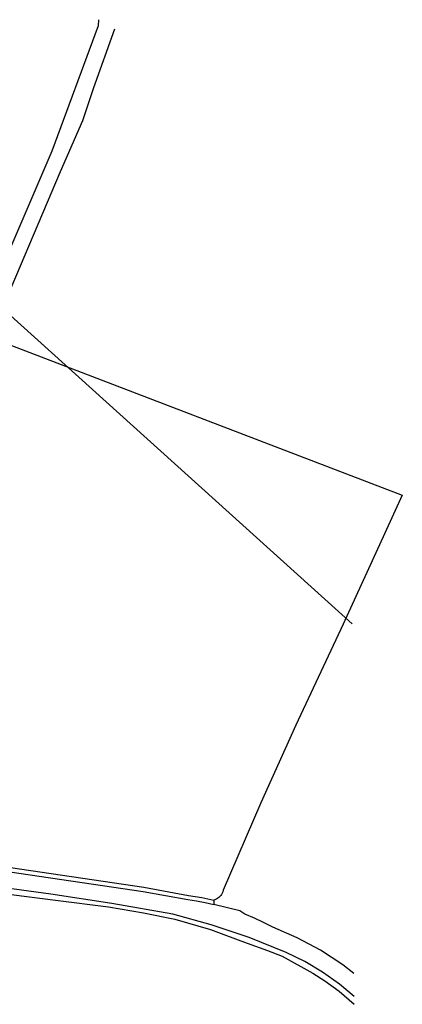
# Model space of a CAD drawing. Extents: x 140548 to 141006, y 455758 to 456543.
# Tile 20 of 20: x 140914 to 141006, y 456232 to 456467. Entities that reach past the tile are written whole.
import ezdxf

# ---------------------------------------------------------------- set-up
doc = ezdxf.new("R2010")
doc.units = 0
doc.header["$LTSCALE"] = 4
doc.layers.get('0').update_dxf_attribs({"linetype": 'CONTINUOUS'})
for name, color, linetype in [('G_BTD', 3, 'CONTINUOUS'), ('G_OTD', 32, 'CONTINUOUS'), ('G_OWT', 6, 'CONTINUOUS'), ('G_WGD', 7, 'CONTINUOUS'), ('G_WTD', 5, 'CONTINUOUS')]:
    doc.layers.add(name, color=color, linetype=linetype)

msp = doc.modelspace()

# ---------------------------------------------------------------- linework, layer by layer
at = {"linetype": 'Continuous'}
msp.add_lwpolyline([(140842.592, 456458.871), (140993.563, 456322.718)], dxfattribs=at)
at = {"layer": 'G_BTD', "linetype": 'Continuous', "transparency": 33554687}
msp.add_lwpolyline([(141005.5, 456353.423), (141001.32, 456344.36), (140991.36, 456322.65), (140980.1, 456298.53), (140971.72, 456280.02), (140962.75, 456259.12), (140962.62, 456258.72), (140962.49, 456258.43), (140962.34, 456258.15), (140962.15, 456257.88), (140961.94, 456257.64), (140961.833, 456257.533), (140961.71, 456257.41), (140961.46, 456257.21), (140961.18, 456257.04), (140960.9, 456256.9), (140960.59, 456256.78), (140960.47, 456256.75)], dxfattribs=at)
at = {"layer": 'G_OTD', "linetype": 'Continuous', "transparency": 33554687}
msp.add_lwpolyline([(140906.954, 456391.135), (141005.5, 456353.423)], dxfattribs=at)
at = {"layer": 'G_OWT', "linetype": 'Continuous', "transparency": 33554687}
for points in [[(140861.94, 456271.87), (140876.03, 456269.78), (140911.96, 456264.54), (140943.8, 456259.85), (140954.46, 456257.87), (140957.6, 456257.37), (140960.47, 456256.75)], [(140864.456, 456265.264), (140867.672, 456264.904), (140880.891, 456262.623), (140894.189, 456260.248), (140908.897, 456258.483), (140922.686, 456256.765), (140935.355, 456255.131), (140943.678, 456253.755), (140951.192, 456252.222), (140959.701, 456249.741), (140962.888, 456248.548), (140968.439, 456246.505), (140973.278, 456244.75), (140976.819, 456243.376), (140984.103, 456239.316), (140987.036, 456237.503), (140990.428, 456235.005), (140994, 456231.898)], [(140960.47, 456256.75), (140960.5, 456255.72)]]:
    msp.add_lwpolyline(points, dxfattribs=at)
at = {"layer": 'G_WGD', "linetype": 'Continuous', "transparency": 33554687}
for points in [[(140854.271, 456276.696), (140854.37, 456276.938), (140870.982, 456315.959), (140893.277, 456369), (140921.896, 456435.614), (140932.957, 456465.581), (140933.074, 456466.956)], [(140936.756, 456464.713), (140931.778, 456450.704), (140929.131, 456442.838), (140923.843, 456430.656), (140907.749, 456392.931), (140906.954, 456391.135)]]:
    msp.add_lwpolyline(points, dxfattribs=at)
at = {"layer": 'G_WTD', "linetype": 'Continuous', "transparency": 33554687}
for points in [[(140911.81, 456263.55), (140943.64, 456258.86), (140954.29, 456256.88), (140956.37, 456256.57), (140958.44, 456256.18), (140960.5, 456255.72)], [(140993.991, 456233.76), (140990.52, 456236.7), (140986.48, 456239.59), (140982.21, 456242.12), (140977.74, 456244.28), (140968.92, 456247.85), (140959.9, 456250.89), (140950.72, 456253.4), (140936.17, 456255.95), (140921.58, 456258.23), (140906.94, 456260.22)], [(140993.964, 456239.253), (140991.27, 456241.33), (140985.95, 456244.79), (140980.37, 456247.8), (140974.56, 456250.35), (140972.4, 456251.45), (140970.19, 456252.46), (140967.94, 456253.38), (140966.75, 456254.23), (140960.5, 456255.72)]]:
    msp.add_lwpolyline(points, dxfattribs=at)

doc.saveas('drawing.dxf')
